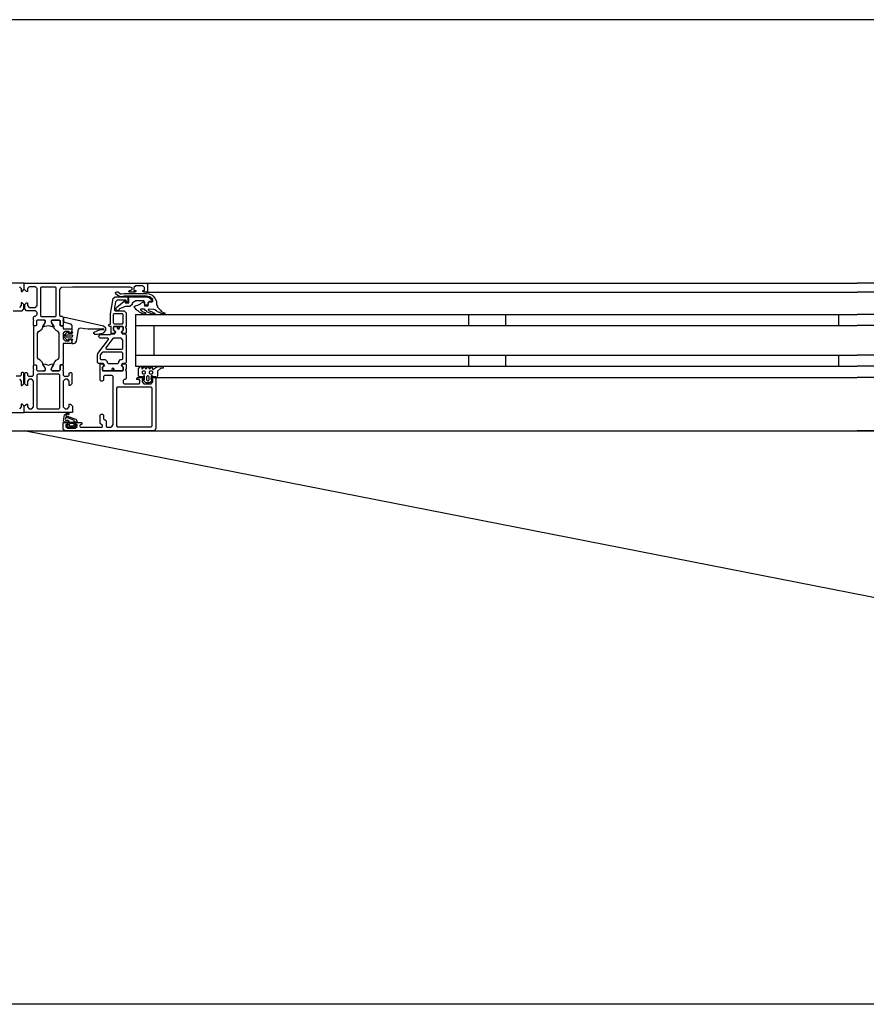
# Model space of a CAD drawing. Header units: millimetres. Extents: x -532 to 413144, y -532 to 654275.
# Tile 74 of 210: x 18898 to 19355, y 29168 to 29700. Entities that reach past the tile are written whole.
import ezdxf

# ---------------------------------------------------------------- set-up
doc = ezdxf.new("R2010")
doc.units = ezdxf.units.MM
doc.header["$LTSCALE"] = 100
for name, color, linetype in [('A-0310-KOZIJN-BU', 7, 'Continuous'), ('A-0410-AFWERKING-GEVEL', 7, 'Continuous'), ('BL313---_BUDEUR', 1, 'Continuous')]:
    doc.layers.add(name, color=color, linetype=linetype)

msp = doc.modelspace()

# ---------------------------------------------------------------- linework, layer by layer
at = {"layer": 'A-0310-KOZIJN-BU'}
for p, q in [((19140, 29540.625), (19140, 29534.625)), ((19160, 29540.625), (19160, 29534.625)), ((19340, 29540.625), (19340, 29534.625)), ((19140, 29518.625), (19140, 29512.625)), ((19160, 29518.625), (19160, 29512.625)), ((19340, 29518.625), (19340, 29512.625))]:
    msp.add_line(p, q, dxfattribs=at)
at = {"layer": 'A-0310-KOZIJN-BU', "ltscale": 10}
for points in [[(19800, 29700), (17100, 29700)], [(18897.3125, 29555.625), (18898.3125, 29554.625), (18898.3125, 29553.125), (18898.90625, 29553.125), (18900, 29554.21875), (18900, 29557.625), (18834, 29557.625)], [(18966, 29557.625), (19350, 29557.625)], [(19734, 29557.625), (19350, 29557.625)], [(18917.125, 29554.9375), (18916.625, 29555.4375), (18909.25, 29555.4375), (18908.75, 29554.9375), (18908.75, 29539.9375), (18909.25, 29539.4375), (18916.625, 29539.4375), (18917.125, 29539.9375), (18917.125, 29554.9375)], [(18966, 29552.625), (19350, 29552.625)], [(19734, 29552.625), (19350, 29552.625)], [(18894, 29542.625), (18898.8125, 29542.625), (18899.8125, 29543.625), (18899.8125, 29545.9375), (18898.8125, 29546.9375), (18898.3125, 29546.9375), (18898.3125, 29545.4375), (18897.3125, 29544.4375)], [(18956, 29550.125), (18956, 29547.3125), (18955, 29547.3125), (18955, 29548.3125), (18950.25, 29548.3125), (18949.25, 29547.5), (18948.75, 29544.28125), (18948.75, 29543.03125), (18949.25, 29542.53125), (18954, 29542.53125), (18955, 29541.53125), (18955, 29534.125), (18954.75, 29533.9375), (18954.75, 29533.3125), (18955, 29533.125), (18955, 29530.65625), (18954.75, 29530.40625), (18954.5, 29530.3125), (18953.25, 29530.5), (18952.75, 29530.625), (18952.5, 29531.125), (18952.75, 29531.65625), (18953.5, 29532), (18953.5, 29532.34375), (18953.5, 29533.9375), (18953.25, 29534.125), (18948.5, 29534.125), (18948.25, 29534.03125), (18948.25, 29533.9375), (18948.25, 29532.34375), (18948.25, 29532), (18949, 29531.53125), (18949.25, 29531.125), (18949, 29530.71875), (18948.5, 29530.5), (18947.25, 29530.3125), (18947, 29530.40625), (18947, 29530.65625), (18947, 29533.125), (18947, 29533.3125), (18947, 29533.9375), (18947, 29534.125), (18946, 29534.125), (18945.5, 29534.71875), (18946, 29535.3125), (18946.5, 29535.3125), (18946.5, 29541.03125), (18948, 29549.28125), (18949, 29550.125), (18956, 29550.125)], [(18930.5, 29533.3125), (18932.5, 29533.09375), (18934.5, 29532.9375), (18936.5, 29532.84375), (18938.5, 29532.8125), (18940.5, 29532.875), (18942.5, 29533), (18942.75, 29532.90625), (18943, 29532.59375), (18942.75, 29532.28125), (18940.75, 29532.34375), (18937.5, 29530.9375), (18937.25, 29530.59375), (18937.75, 29530.25), (18938, 29530.03125), (18939.5, 29529.90625), (18943, 29530.6875), (18944, 29532.1875), (18944, 29533.28125), (18942.75, 29534.3125), (18921.875, 29538.9375), (18921.375, 29538.84375), (18921.25, 29538.46875), (18921.25, 29536.9375), (18921.625, 29536.4375), (18925, 29535.53125), (18925.75, 29534.5625), (18925.75, 29531.3125), (18926.25, 29530.8125), (18925.75, 29530.3125), (18923.875, 29530.3125), (18923.875, 29531.03125), (18923.75, 29531.28125), (18923.375, 29531.28125), (18921.625, 29529.6875), (18921.25, 29528.9375), (18921.625, 29528.15625), (18923.375, 29526.5625), (18923.75, 29526.5625), (18923.875, 29526.8125), (18923.875, 29527.53125), (18925.75, 29527.53125), (18926.25, 29527.03125), (18925.75, 29526.53125), (18925.75, 29524.9375), (18926.625, 29524.9375), (18927.625, 29525.28125), (18928.125, 29526.15625), (18929.25, 29532.53125), (18929.75, 29533.1875), (18930.5, 29533.3125)], [(18960, 29540.625), (19350, 29540.625)], [(18960, 29540.625), (18960, 29512.625)], [(19740, 29540.625), (19350, 29540.625)], [(18945.5, 29527), (18945.5, 29527.5), (18945, 29527.78125), (18941, 29527.78125), (18940, 29528.78125), (18941, 29529.78125), (18946.5, 29529.78125), (18947, 29530.0625), (18948.5, 29530.0625), (18949, 29530.5625), (18949, 29531.4375), (18948.25, 29532.1875), (18948.25, 29533.5625), (18948.75, 29534.0625), (18950, 29534.0625), (18950.25, 29534), (18950.25, 29533.78125), (18950.25, 29533.3125), (18950.5, 29532.875), (18951, 29532.71875), (18951.25, 29532.875), (18951.5, 29533.3125), (18951.5, 29533.8125), (18951.5, 29534), (18951.75, 29534.0625), (18953, 29534.0625), (18953.5, 29533.5625), (18953.5, 29532.1875), (18952.75, 29531.4375), (18952.75, 29530.5625), (18953.25, 29530.0625), (18954.5, 29530.0625), (18955, 29529.5625), (18955, 29514.6875), (18954.5, 29514.1875), (18953.25, 29514.1875), (18952.75, 29513.6875), (18952.75, 29512.8125), (18953.5, 29512.03125), (18953.5, 29510.6875), (18953, 29510.1875), (18948.75, 29510.1875), (18948.5, 29510.3125), (18948.5, 29510.625), (18948.5, 29510.9375), (18948.25, 29511.3125), (18948, 29511.53125), (18947.5, 29511.3125), (18947.25, 29510.9375), (18947.25, 29510.625), (18947.25, 29510.3125), (18947, 29510.1875), (18942.75, 29510.1875), (18942.25, 29510.6875), (18942.25, 29512.03125), (18943, 29512.8125), (18943, 29513.6875), (18942.5, 29514.1875), (18940, 29514.1875), (18939.5, 29514.6875), (18939.5, 29518.53125), (18939.75, 29519.53125), (18945.5, 29527)], [(18960, 29534.625), (19350, 29534.625)], [(18970, 29534.625), (18970, 29518.625)], [(19740, 29534.625), (19350, 29534.625)], [(18925.625, 29529.53125), (18926.25, 29528.9375), (18925.625, 29528.3125), (18922.875, 29528.3125), (18922.25, 29528.9375), (18922.875, 29529.53125), (18925.625, 29529.53125)], [(18952.75, 29521.78125), (18953.25, 29522.28125), (18953.25, 29526.78125), (18952.25, 29527.78125), (18948.25, 29527.78125), (18947.75, 29527.59375), (18944, 29522.59375), (18944, 29522.0625), (18944.5, 29521.78125), (18952.75, 29521.78125)], [(18960, 29518.625), (19350, 29518.625)], [(19740, 29518.625), (19350, 29518.625)], [(18971, 29506.125), (18971, 29479.125), (18970.5, 29477.9375), (18969.5, 29477.625), (18922.5, 29477.625), (18921.25, 29478.1875), (18921, 29479.125), (18921, 29482.125), (18923, 29482.125), (18923.5, 29481.625), (18923.5, 29481.125), (18922.5, 29481.125), (18922.5, 29480.125), (18923.5, 29479.125), (18927.5, 29479.125), (18928.5, 29480.125), (18928.5, 29481.125), (18927.5, 29481.125), (18927.5, 29481.625), (18928, 29482.125), (18930.75, 29482.125), (18931.125, 29481.96875), (18931.25, 29481.625), (18931.125, 29481.28125), (18930.75, 29481.125), (18930.5, 29481.125), (18930.125, 29480.96875), (18930, 29480.625), (18930, 29480.125), (18930.5, 29479.625), (18941.75, 29479.625), (18942.25, 29480.125), (18942.25, 29480.625), (18941, 29481.625), (18941, 29486.125), (18941.5, 29486.625), (18942.25, 29486.625), (18942.75, 29486.125), (18942.75, 29484.125), (18943.25, 29483.625), (18943.75, 29483.625), (18944.25, 29483.125), (18944.25, 29480.125), (18944.75, 29479.625), (18946.5, 29479.625), (18947.5, 29480.1875), (18948, 29481.125), (18948, 29507.125), (18947.5, 29507.625), (18943.25, 29507.625), (18942.75, 29507.125), (18942.75, 29505.125), (18942.25, 29504.625), (18941.5, 29504.625), (18941, 29505.125), (18941, 29510.125), (18941, 29510.3125), (18941, 29510.9375), (18941, 29511.125), (18941, 29513.59375), (18941, 29513.9375), (18941.25, 29513.9375), (18942.5, 29513.75), (18943, 29513.625), (18943.25, 29513.125), (18943, 29512.6875), (18942.25, 29512.25), (18942.25, 29511.90625), (18942.25, 29510.3125), (18942.5, 29510.125), (18953.25, 29510.125), (18953.5, 29510.3125), (18953.5, 29511.90625), (18953.5, 29512.25), (18952.75, 29512.59375), (18952.5, 29513.125), (18952.75, 29513.625), (18953.25, 29513.75), (18954.5, 29513.9375), (18954.75, 29513.84375), (18955, 29513.59375), (18955, 29511.125), (18954.75, 29510.9375), (18954.75, 29510.3125), (18955, 29510.125), (18955, 29505.9375), (18954.5, 29505.4375), (18954, 29505.4375), (18953.5, 29504.9375), (18953.5, 29503.625), (18954, 29503.125), (18962, 29503.125), (18962.5, 29503.625), (18962.5, 29504.9375), (18962, 29505.4375), (18960.75, 29505.4375), (18960.75, 29506.125), (18961.25, 29506.625), (18964, 29506.625), (18964.5, 29506.125), (18964.5, 29505.625), (18963.75, 29505.625), (18963.75, 29504.125), (18964.5, 29503.125), (18968.5, 29503.125), (18969.5, 29504.125), (18969.5, 29505.625), (18968.5, 29505.625), (18968.5, 29506.125), (18969, 29506.625), (18970.5, 29506.625), (18971, 29506.125)], [(18960, 29512.625), (19350, 29512.625)], [(19740, 29512.625), (19350, 29512.625)], [(18897.3125, 29505.625), (18898.3125, 29504.625), (18898.3125, 29502.125), (18898.8125, 29502.125), (18899.8125, 29503.125), (18899.8125, 29508.8125), (18899.3125, 29509.3125), (18898.8125, 29509.3125), (18898.3125, 29508.8125), (18898.3125, 29507.8125), (18897.8125, 29507.3125), (18895.5, 29507.3125)], [(18971.5, 29506.625), (19350, 29506.625)], [(19728.5, 29506.625), (19350, 29506.625)], [(18874, 29487.625), (18900, 29487.625), (18900, 29491.03125), (18898.90625, 29492.125), (18898.3125, 29492.125), (18898.3125, 29490.625), (18897.3125, 29489.625)], [(18924, 29483.03125), (18924, 29482.5), (18924.125, 29482.4375), (18926.75, 29482.4375), (18926.875, 29482.5), (18926.875, 29483.25), (18926.75, 29483.4375), (18922.5, 29485.03125), (18922.375, 29485), (18922.375, 29484.9375), (18922.125, 29483.75), (18922.25, 29483.53125), (18923.5, 29483.53125), (18924, 29483.03125)], [(18924.25, 29481.3125), (18924.25, 29480.53125), (18924.375, 29480.3125), (18926.625, 29480.3125), (18926.875, 29480.5), (18926.875, 29481.3125), (18926.5, 29481.71875), (18924.625, 29481.71875), (18924.25, 29481.3125)], [(18969.5, 29477.625), (19350, 29477.625)], [(19730.5, 29477.625), (19350, 29477.625)]]:
    msp.add_lwpolyline(points, dxfattribs=at)
for points in [[(18905, 29537.625), (18905, 29539.125), (18905.5, 29539.625), (18906, 29539.625), (18907, 29540.625), (18907, 29541.625), (18906, 29542.625), (18901.1875, 29542.625), (18900.1875, 29543.625), (18900.1875, 29545.9375), (18901.1875, 29546.9375), (18901.6875, 29546.9375), (18901.6875, 29545.4375), (18902.6875, 29544.4375), (18906, 29544.4375), (18907, 29545.4375), (18907, 29554.625), (18906, 29555.625), (18902.6875, 29555.625), (18901.6875, 29554.625), (18901.6875, 29553.125), (18901.09375, 29553.125), (18900, 29554.21875), (18900, 29557.625), (18966, 29557.625), (18966.5, 29557.125), (18966.5, 29553.125), (18966, 29552.625), (18964.5, 29552.625), (18964, 29553.125), (18964, 29553.625), (18965, 29553.625), (18965, 29555.125), (18964, 29556.125), (18960.25, 29556.125), (18959.25, 29555.125), (18959.25, 29553.625), (18960.25, 29553.625), (18960.25, 29553.125), (18959.75, 29552.625), (18956.75, 29552.625), (18956.25, 29553.125), (18956.75, 29553.625), (18957.25, 29553.625), (18958.25, 29554.125), (18958.25, 29554.9375), (18957.25, 29555.4375), (18926, 29555.4375), (18919.875, 29555.1875), (18919, 29554.1875), (18919, 29540.125), (18919.5, 29539.625), (18920.5, 29539.625), (18921, 29539.125), (18921, 29537.625), (18920.75, 29536.90625), (18921, 29536.625), (18921, 29534.71875), (18920.625, 29534.4375), (18919.625, 29534.4375), (18919.375, 29534.71875), (18919.375, 29537.125), (18918.875, 29537.625), (18915, 29537.625), (18914.5, 29537.125), (18914.5, 29536.4375), (18915.875, 29534.03125), (18915.875, 29533.9375), (18915.8125, 29533.84375), (18915.75, 29533.8125), (18913.875, 29534.34375), (18913, 29534.53125), (18912.0625, 29534.34375), (18910.25, 29533.84375), (18910.125, 29533.84375), (18910.0625, 29533.9375), (18910.0625, 29534.03125), (18911.5, 29536.4375), (18911.5, 29537.125), (18911, 29537.625), (18907.09375, 29537.625), (18906.59375, 29537.125), (18906.59375, 29534.71875), (18906.28125, 29534.4375), (18905.28125, 29534.4375), (18905, 29534.71875), (18905, 29536.625), (18905.1875, 29537.34375)], [(18966, 29550.53125), (18954, 29550.53125), (18952.25, 29550.1875), (18951.5, 29550.25), (18949.5, 29551.5625), (18949.25, 29552.40625), (18950, 29552.9375), (18950.5, 29552.78125), (18952, 29551.8125), (18952.25, 29551.75), (18952.25, 29551.75), (18953.75, 29552.03125), (18966, 29552.03125), (18967.5, 29551.75), (18969, 29551), (18969.5, 29550.71875), (18970.5, 29549.4375), (18971.5, 29547.84375), (18971.5, 29546.5), (18971.5, 29545.8125), (18972, 29545.1875), (18972, 29544.53125), (18972.5, 29543.9375), (18973, 29543.40625), (18973.5, 29542.90625), (18974, 29542.4375), (18974.5, 29542.03125), (18975, 29541.6875), (18976, 29541.4375), (18976, 29540.9375), (18975.5, 29540.75), (18974.5, 29540.96875), (18973.5, 29541.25), (18973, 29541.625), (18972, 29542.03125), (18971.5, 29542.53125), (18970.5, 29543.09375), (18970, 29543.25), (18967.5, 29543.53125), (18967, 29543.34375), (18967, 29543.09375), (18967.5, 29542.65625), (18968.5, 29542.28125), (18969, 29542), (18969.5, 29541.75), (18970.5, 29541.3125), (18970.5, 29541.125), (18970, 29540.75), (18969.5, 29540.84375), (18968.5, 29541.03125), (18968, 29541.25), (18967.5, 29541.5625), (18966.5, 29541.9375), (18966, 29542.375), (18965.5, 29542.84375), (18965, 29543.40625), (18964.5, 29543.53125), (18963, 29543.53125), (18962.75, 29543.34375), (18962.75, 29543.0625), (18963.25, 29542.65625), (18963.75, 29542.3125), (18964, 29542.03125), (18964.5, 29541.8125), (18965.5, 29541.6875), (18965.5, 29541.0625), (18965, 29540.75), (18964, 29540.96875), (18963.5, 29541.21875), (18963, 29541.53125), (18962.25, 29541.90625), (18961.75, 29542.3125), (18961, 29542.78125), (18960.5, 29543.3125), (18960, 29543.875), (18959.25, 29544.6875), (18959.75, 29545.15625), (18960.5, 29545.40625), (18961.25, 29545.6875), (18962, 29546), (18962.75, 29546.40625), (18963.25, 29546.84375), (18964, 29547.3125), (18964.5, 29547.65625), (18964.5, 29547.59375), (18965, 29547.3125), (18965, 29545.65625), (18965, 29545.34375), (18967, 29545.34375), (18967, 29545.65625), (18967, 29547.15625), (18967.5, 29547.4375), (18969, 29547.4375), (18969.5, 29547.75), (18969.5, 29548.46875), (18969.5, 29548.75), (18968, 29549.9375), (18968, 29550.09375)], [(18957, 29544.9375), (18954.75, 29544.9375), (18951.5, 29543.625), (18951, 29542.90625), (18950.5, 29542.625), (18949.75, 29542.90625), (18949.5, 29543.625), (18949.75, 29544.34375), (18949.75, 29544.4375), (18954, 29547.8125), (18954.5, 29547.8125), (18954.5, 29546.9375), (18956.5, 29546.9375), (18956.5, 29549.03125), (18956.25, 29549.3125), (18956.25, 29550.125), (18966, 29550.125), (18967.5, 29549.71875), (18969, 29548.5625), (18969, 29548), (18968.5, 29547.625), (18967.5, 29547.625), (18967, 29547.125), (18967, 29546.125), (18966.5, 29545.625), (18965.5, 29545.625), (18965, 29546.125), (18965, 29547.4375), (18964.5, 29547.9375), (18960.25, 29547.9375), (18958.25, 29546.8125), (18958.25, 29546.09375)], [(18906.28125, 29513.3125), (18906.59375, 29513.03125), (18906.59375, 29510.625), (18907.09375, 29510.125), (18910.625, 29510.125), (18911.4375, 29510.84375), (18911.3125, 29511.65625), (18909.375, 29515.0625), (18908.625, 29515.84375), (18907.6875, 29516.375), (18907.1875, 29517.25), (18907.1875, 29530.5), (18907.6875, 29531.375), (18908.625, 29531.90625), (18909.375, 29532.6875), (18911.3125, 29536.09375), (18911.3125, 29537.1875), (18910.625, 29537.625), (18907.09375, 29537.625), (18906.59375, 29537.125), (18906.59375, 29534.71875), (18906.28125, 29534.4375), (18905.5, 29534.4375), (18905, 29533.9375), (18905, 29513.8125), (18905.5, 29513.3125)], [(18919.625, 29513.3125), (18919.375, 29513.03125), (18919.375, 29510.625), (18918.875, 29510.125), (18915.3125, 29510.125), (18914.5, 29510.84375), (18914.625, 29511.65625), (18916.5, 29515.0625), (18917.25, 29515.84375), (18918.25, 29516.375), (18918.75, 29517.25), (18918.75, 29530.5), (18918.25, 29531.375), (18917.25, 29531.90625), (18916.5, 29532.6875), (18914.625, 29536.09375), (18914.625, 29537.1875), (18915.3125, 29537.625), (18918.875, 29537.625), (18919.375, 29537.125), (18919.375, 29534.71875), (18919.625, 29534.4375), (18920.5, 29534.4375), (18921, 29533.9375), (18921, 29532.9375), (18925.25, 29532.9375), (18925.75, 29532.4375), (18925.75, 29531.59375), (18925, 29530.625), (18924.25, 29530.4375), (18924.25, 29531.4375), (18922, 29531.4375), (18921, 29530.4375), (18921, 29527.4375), (18922, 29526.4375), (18924.25, 29526.4375), (18924.25, 29527.4375), (18925, 29527.21875), (18925.75, 29526.25), (18925.75, 29525.4375), (18925.25, 29524.9375), (18921, 29524.9375), (18921, 29513.8125), (18920.5, 29513.3125)], [(18948, 29540.53125), (18948, 29536.125), (18948.5, 29535.625), (18953, 29535.625), (18953.5, 29536.125), (18953.5, 29540.53125), (18953, 29541.03125), (18948.5, 29541.03125)], [(18951, 29532.71875), (18951.25, 29532.84375), (18951.5, 29533.375), (18951.25, 29533.75), (18950.75, 29533.90625), (18950.5, 29533.75), (18950.25, 29533.375), (18950.5, 29532.84375)], [(18952.75, 29520.1875), (18942.5, 29520.1875), (18942, 29520), (18941, 29518.78125), (18941, 29518.5), (18941, 29516.6875), (18941.5, 29516.1875), (18943.75, 29516.1875), (18944.75, 29515.1875), (18944.75, 29514.6875), (18945.25, 29514.1875), (18950.5, 29514.1875), (18951, 29514.6875), (18951, 29515.1875), (18952, 29516.1875), (18952.75, 29516.1875), (18953.25, 29516.6875), (18953.25, 29519.6875)], [(18921, 29510.125), (18921, 29507.8125), (18921.5, 29507.3125), (18923.75, 29507.3125), (18924.25, 29507.8125), (18924.25, 29508.8125), (18924.75, 29509.3125), (18925.25, 29509.3125), (18925.75, 29508.8125), (18925.75, 29503.125), (18924.75, 29502.125), (18924.25, 29502.125), (18924.25, 29504.625), (18923.25, 29505.625), (18922, 29505.625), (18921, 29504.625), (18921, 29497.625), (18921, 29496.625), (18921, 29490.625), (18922, 29489.625), (18923.25, 29489.625), (18924.25, 29490.625), (18924.25, 29492.125), (18924.875, 29492.125), (18926, 29491.03125), (18926, 29487.625), (18900, 29487.625), (18900, 29491.03125), (18901.09375, 29492.125), (18901.6875, 29492.125), (18901.6875, 29490.625), (18902.6875, 29489.625), (18904, 29489.625), (18905, 29490.625), (18905, 29496.625), (18905, 29497.625), (18905, 29504.625), (18904, 29505.625), (18902.6875, 29505.625), (18901.6875, 29504.625), (18901.6875, 29502.125), (18901.1875, 29502.125), (18900.1875, 29503.125), (18900.1875, 29508.8125), (18900.6875, 29509.3125), (18901.1875, 29509.3125), (18901.6875, 29508.8125), (18901.6875, 29507.8125), (18902.1875, 29507.3125), (18904.5, 29507.3125), (18905, 29507.8125), (18905, 29510.125), (18905.1875, 29510.84375), (18905, 29511.125), (18905, 29513.03125), (18905.28125, 29513.3125), (18906.28125, 29513.3125), (18906.59375, 29513.03125), (18906.59375, 29510.625), (18907.09375, 29510.125), (18911, 29510.125), (18911.5, 29510.625), (18911.5, 29511.3125), (18910.0625, 29513.71875), (18910.0625, 29513.78125), (18910.0625, 29513.84375), (18910.1875, 29513.9375), (18911.375, 29513.6875), (18913, 29513.21875), (18914.5625, 29513.6875), (18915.6875, 29513.90625), (18915.875, 29513.71875), (18914.5, 29511.3125), (18914.5, 29510.625), (18915, 29510.125), (18918.875, 29510.125), (18919.375, 29510.625), (18919.375, 29513.03125), (18919.625, 29513.3125), (18920.625, 29513.3125), (18921, 29513.03125), (18921, 29511.125), (18920.75, 29510.40625)], [(18948, 29510.3125), (18948.25, 29510.4375), (18948.5, 29510.96875), (18948.25, 29511.34375), (18947.75, 29511.5), (18947.5, 29511.34375), (18947.25, 29510.96875), (18947.5, 29510.4375)], [(18972, 29507.4375), (18971.5, 29506.4375), (18971, 29506.03125), (18971, 29506.9375), (18969.5, 29506.9375), (18969, 29507.40625), (18968.5, 29507.40625), (18968.5, 29506.9375), (18968.5, 29505.625), (18968.5, 29505.3125), (18968.5, 29505.3125), (18969, 29505.09375), (18969, 29504.8125), (18968, 29503.78125), (18967.5, 29503.625), (18966, 29503.625), (18965.5, 29503.78125), (18964.5, 29504.8125), (18964.5, 29505), (18964.5, 29505.25), (18965, 29505.40625), (18965, 29505.625), (18965, 29506.9375), (18965, 29507.40625), (18964.5, 29507.40625), (18964, 29506.9375), (18962.25, 29506.9375), (18961.75, 29507.21875), (18961.75, 29511.21875), (18962.5, 29512.21875), (18962.75, 29512.4375), (18963.25, 29512.21875), (18963.5, 29511.4375), (18963.75, 29511.21875), (18964, 29511.4375), (18964.5, 29512.21875), (18964.5, 29512.4375), (18965, 29512.21875), (18965.5, 29511.4375), (18965.5, 29511.21875), (18966, 29511.4375), (18966.5, 29512.21875), (18966.5, 29512.4375), (18967, 29512.21875), (18967.5, 29511.4375), (18967.5, 29511.21875), (18968, 29511.4375), (18968.5, 29512.21875), (18968.5, 29512.4375), (18969, 29512.15625), (18969, 29511.3125), (18969.5, 29510.8125), (18971, 29511.9375), (18972, 29512.4375), (18975, 29512.4375), (18975, 29512), (18975, 29511.78125), (18975, 29511.5625), (18974, 29511.46875), (18973.5, 29511.34375), (18972, 29509.96875)], [(18964, 29508.4375), (18965, 29508.4375), (18965.5, 29508.9375), (18965.5, 29509.53125), (18965, 29510.03125), (18964, 29510.03125), (18963.75, 29509.53125), (18963.75, 29508.9375)], [(18968, 29508.4375), (18969, 29508.4375), (18969.5, 29508.9375), (18969.5, 29509.53125), (18969, 29510.03125), (18968, 29510.03125), (18967.5, 29509.53125), (18967.5, 29508.9375)], [(18918.625, 29508.3125), (18907.28125, 29508.3125), (18906.78125, 29507.8125), (18906.78125, 29490.125), (18907.28125, 29489.625), (18918.625, 29489.625), (18919.125, 29490.125), (18919.125, 29507.8125)], [(18966.5, 29507.4375), (18966, 29506.9375), (18966, 29505.3125), (18966.5, 29504.8125), (18967, 29504.8125), (18967.5, 29505.3125), (18967.5, 29506.9375), (18967, 29507.4375)], [(18950.25, 29501.3125), (18949.75, 29500.8125), (18949.75, 29480.3125), (18950.25, 29479.8125), (18968.5, 29479.8125), (18969, 29480.3125), (18969, 29500.8125), (18968.5, 29501.3125)], [(18923.625, 29481), (18923.75, 29481.15625), (18923.75, 29482.28125), (18923.625, 29482.4375), (18921.75, 29482.4375), (18921.375, 29482.65625), (18921.25, 29483.125), (18921.75, 29486.34375), (18923.25, 29487.4375), (18924.125, 29487.15625), (18924.25, 29486.84375), (18924.125, 29486.53125), (18923.875, 29486.4375), (18923.25, 29486.625), (18922.75, 29486.40625), (18922.5, 29485.9375), (18922.625, 29485.875), (18922.625, 29485.78125), (18927.75, 29484.0625), (18928.5, 29482.6875), (18928.125, 29482.4375), (18927.25, 29482.4375), (18927.125, 29482.28125), (18927.125, 29481.1875), (18927.25, 29481), (18928.125, 29480.84375), (18928.25, 29480.75), (18928.125, 29480.53125), (18927.375, 29479.8125), (18926.75, 29479.53125), (18924.25, 29479.53125), (18923.625, 29479.75), (18922.75, 29480.4375), (18922.625, 29480.625), (18922.75, 29480.78125)]]:
    msp.add_lwpolyline(points, close=True, dxfattribs=at)
at = {"layer": 'A-0410-AFWERKING-GEVEL', "ltscale": 10}
msp.add_lwpolyline([(17100, 29477.625), (19800, 29477.625), (19800, 29167.625), (17100, 29167.625)], close=True, dxfattribs=at)
at = {"layer": 'BL313---_BUDEUR', "ltscale": 10}
msp.add_lwpolyline([(19800, 29477.625, -0.048485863), (19783.15625, 29304.3125), (18900, 29477.625)], format="xyb", dxfattribs=at)

doc.saveas('drawing.dxf')
